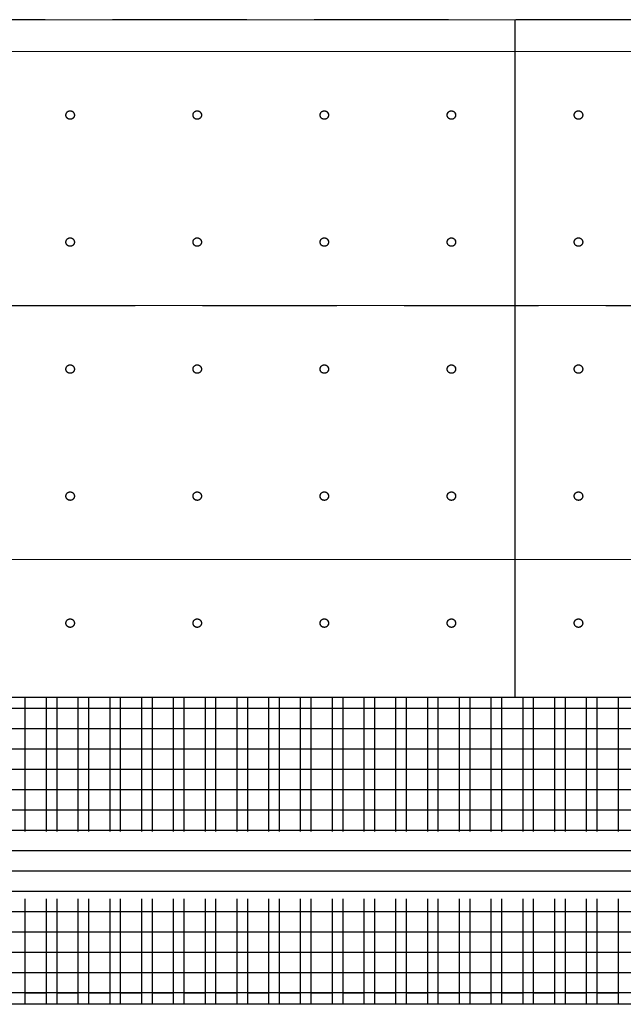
# Model space of a CAD drawing. Header units: millimetres. Extents: x 113048 to 489828, y -130780 to 23393.
# Tile 28 of 98: x 201884 to 204734, y -121371 to -116720. Entities that reach past the tile are written whole.
import ezdxf

# ---------------------------------------------------------------- set-up
doc = ezdxf.new("R2010")
doc.units = ezdxf.units.MM
doc.header["$LTSCALE"] = 100
doc.linetypes.add('Hidden', pattern=[9.525, 6.35, -3.175])
for name, color, linetype in [('+C-160', 160, 'Hidden'), ('METAL', 6, 'Continuous'), ('S_Dim', 1, 'Continuous')]:
    doc.layers.add(name, color=color, linetype=linetype)
doc.layers.add('A-WALL', color=2, linetype='Continuous', lineweight=9)

# ---------------------------------------------------------------- blocks, each defined once
blk = doc.blocks.new('A$C713849A3')
at = {"layer": '+C-160'}
for p, q in [((-50461.3, -18940.1, -1.4), (-60564.4, -18940.1, -1.4)), ((-53958.3, -18940.1, -1.4), (-53958.3, -22140.1, -1.4)), ((-117346.4, -20290.5, -4.1), (-50461.3, -20290.5, -4.1)), ((-56321.6, -22140.1, -4.1), (-56271.6, -22140.1, -4.1)), ((-56271.6, -22140.1, -4.1), (-56271.6, -23591.1, -4.1)), ((-56171.6, -22140.1, -4.1), (-56121.6, -22140.1, -4.1)), ((-56171.6, -22140.1, -4.1), (-56171.6, -23591.1, -4.1)), ((-56121.6, -22140.1, -4.1), (-56121.6, -23591.1, -4.1)), ((-56021.6, -22140.1, -4.1), (-55971.6, -22140.1, -4.1)), ((-56021.6, -22140.1, -4.1), (-56021.6, -23591.1, -4.1)), ((-55971.6, -22140.1, -4.1), (-55971.6, -23591.1, -4.1)), ((-55871.6, -22140.1, -4.1), (-55821.6, -22140.1, -4.1)), ((-55871.6, -22140.1, -4.1), (-55871.6, -23591.1, -4.1)), ((-55821.6, -22140.1, -4.1), (-55821.6, -23591.1, -4.1)), ((-55721.6, -22140.1, -4.1), (-55671.6, -22140.1, -4.1)), ((-55721.6, -22140.1, -4.1), (-55721.6, -23591.1, -4.1)), ((-55671.6, -22140.1, -4.1), (-55671.6, -23591.1, -4.1)), ((-55571.6, -22140.1, -4.1), (-55521.6, -22140.1, -4.1)), ((-55571.6, -22140.1, -4.1), (-55571.6, -23591.1, -4.1)), ((-55521.6, -22140.1, -4.1), (-55521.6, -23591.1, -4.1)), ((-55421.6, -22140.1, -4.1), (-55371.6, -22140.1, -4.1)), ((-55421.6, -22140.1, -4.1), (-55421.6, -23591.1, -4.1)), ((-55371.6, -22140.1, -4.1), (-55371.6, -23591.1, -4.1)), ((-55371.6, -22140.1, -4.1), (-55371.6, -23591.1, -4.1)), ((-55271.6, -22140.1, -4.1), (-55221.6, -22140.1, -4.1)), ((-55271.6, -22140.1, -4.1), (-55271.6, -23591.1, -4.1)), ((-55221.6, -22140.1, -4.1), (-55221.6, -23591.1, -4.1)), ((-55121.6, -22140.1, -4.1), (-55071.6, -22140.1, -4.1)), ((-55121.6, -22140.1, -4.1), (-55121.6, -23591.1, -4.1)), ((-55071.6, -22140.1, -4.1), (-55071.6, -23591.1, -4.1)), ((-54971.6, -22140.1, -4.1), (-54921.6, -22140.1, -4.1)), ((-54971.6, -22140.1, -4.1), (-54971.6, -23591.1, -4.1)), ((-54921.6, -22140.1, -4.1), (-54921.6, -23591.1, -4.1)), ((-54821.6, -22140.1, -4.1), (-54771.6, -22140.1, -4.1)), ((-54821.6, -22140.1, -4.1), (-54821.6, -23591.1, -4.1)), ((-54771.6, -22140.1, -4.1), (-54771.6, -23591.1, -4.1)), ((-54671.6, -22140.1, -4.1), (-54621.6, -22140.1, -4.1)), ((-54671.6, -22140.1, -4.1), (-54671.6, -23591.1, -4.1)), ((-54621.6, -22140.1, -4.1), (-54621.6, -23591.1, -4.1)), ((-54521.6, -22140.1, -4.1), (-54471.6, -22140.1, -4.1)), ((-54521.6, -22140.1, -4.1), (-54521.6, -23591.1, -4.1)), ((-54471.6, -22140.1, -4.1), (-54471.6, -23591.1, -4.1)), ((-54371.6, -22140.1, -4.1), (-54321.6, -22140.1, -4.1)), ((-54371.6, -22140.1, -4.1), (-54371.6, -23591.1, -4.1)), ((-54321.6, -22140.1, -4.1), (-54321.6, -23591.1, -4.1)), ((-54221.6, -22140.1, -4.1), (-54171.6, -22140.1, -4.1)), ((-54221.6, -22140.1, -4.1), (-54221.6, -23591.1, -4.1)), ((-54171.6, -22140.1, -4.1), (-54171.6, -23591.1, -4.1)), ((-54071.6, -22140.1, -4.1), (-54021.6, -22140.1, -4.1)), ((-54071.6, -22140.1, -4.1), (-54071.6, -23591.1, -4.1)), ((-54021.6, -22140.1, -4.1), (-54021.6, -23591.1, -4.1)), ((-53921.6, -22140.1, -4.1), (-53871.6, -22140.1, -4.1)), ((-53921.6, -22140.1, -4.1), (-53921.6, -23591.1, -4.1)), ((-53871.6, -22140.1, -4.1), (-53871.6, -23591.1, -4.1)), ((-53771.6, -22140.1, -4.1), (-53721.6, -22140.1, -4.1)), ((-53771.6, -22140.1, -4.1), (-53771.6, -23591.1, -4.1)), ((-53721.6, -22140.1, -4.1), (-53721.6, -23591.1, -4.1)), ((-53621.6, -22140.1, -4.1), (-53571.6, -22140.1, -4.1)), ((-53621.6, -22140.1, -4.1), (-53621.6, -23591.1, -4.1)), ((-53571.6, -22140.1, -4.1), (-53571.6, -23591.1, -4.1)), ((-53471.6, -22140.1, -4.1), (-53421.6, -22140.1, -4.1)), ((-53471.6, -22140.1, -4.1), (-53471.6, -23591.1, -4.1)), ((-56271.6, -22192.1, -4.1), (-56171.6, -22192.1, -4.1)), ((-56121.6, -22192.1, -4.1), (-56021.6, -22192.1, -4.1)), ((-55971.6, -22192.1, -4.1), (-55871.6, -22192.1, -4.1)), ((-55821.6, -22192.1, -4.1), (-55721.6, -22192.1, -4.1)), ((-55671.6, -22192.1, -4.1), (-55571.6, -22192.1, -4.1)), ((-55521.6, -22192.1, -4.1), (-55421.6, -22192.1, -4.1)), ((-55371.6, -22192.1, -4.1), (-55271.6, -22192.1, -4.1)), ((-55221.6, -22192.1, -4.1), (-55121.6, -22192.1, -4.1)), ((-55071.6, -22192.1, -4.1), (-54971.6, -22192.1, -4.1)), ((-54921.6, -22192.1, -4.1), (-54821.6, -22192.1, -4.1)), ((-54771.6, -22192.1, -4.1), (-54671.6, -22192.1, -4.1)), ((-54621.6, -22192.1, -4.1), (-54521.6, -22192.1, -4.1)), ((-54471.6, -22192.1, -4.1), (-54371.6, -22192.1, -4.1)), ((-54321.6, -22192.1, -4.1), (-54221.6, -22192.1, -4.1)), ((-54171.6, -22192.1, -4.1), (-54071.6, -22192.1, -4.1)), ((-54021.6, -22192.1, -4.1), (-53921.6, -22192.1, -4.1)), ((-53871.6, -22192.1, -4.1), (-53771.6, -22192.1, -4.1)), ((-53721.6, -22192.1, -4.1), (-53621.6, -22192.1, -4.1)), ((-53571.6, -22192.1, -4.1), (-53471.6, -22192.1, -4.1)), ((-56271.6, -22288.1, -4.1), (-56171.6, -22288.1, -4.1)), ((-56121.6, -22288.1, -4.1), (-56021.6, -22288.1, -4.1)), ((-55971.6, -22288.1, -4.1), (-55871.6, -22288.1, -4.1)), ((-55821.6, -22288.1, -4.1), (-55721.6, -22288.1, -4.1)), ((-55671.6, -22288.1, -4.1), (-55571.6, -22288.1, -4.1)), ((-55521.6, -22288.1, -4.1), (-55421.6, -22288.1, -4.1)), ((-55371.6, -22288.1, -4.1), (-55271.6, -22288.1, -4.1)), ((-55221.6, -22288.1, -4.1), (-55121.6, -22288.1, -4.1)), ((-55071.6, -22288.1, -4.1), (-54971.6, -22288.1, -4.1)), ((-54921.6, -22288.1, -4.1), (-54821.6, -22288.1, -4.1)), ((-54771.6, -22288.1, -4.1), (-54671.6, -22288.1, -4.1)), ((-54621.6, -22288.1, -4.1), (-54521.6, -22288.1, -4.1)), ((-54471.6, -22288.1, -4.1), (-54371.6, -22288.1, -4.1)), ((-54321.6, -22288.1, -4.1), (-54221.6, -22288.1, -4.1)), ((-54171.6, -22288.1, -4.1), (-54071.6, -22288.1, -4.1)), ((-54021.6, -22288.1, -4.1), (-53921.6, -22288.1, -4.1)), ((-53871.6, -22288.1, -4.1), (-53771.6, -22288.1, -4.1)), ((-53721.6, -22288.1, -4.1), (-53621.6, -22288.1, -4.1)), ((-53571.6, -22288.1, -4.1), (-53471.6, -22288.1, -4.1)), ((-56271.6, -22384.1, -4.1), (-56171.6, -22384.1, -4.1)), ((-56121.6, -22384.1, -4.1), (-56021.6, -22384.1, -4.1)), ((-55971.6, -22384.1, -4.1), (-55871.6, -22384.1, -4.1)), ((-55821.6, -22384.1, -4.1), (-55721.6, -22384.1, -4.1)), ((-55671.6, -22384.1, -4.1), (-55571.6, -22384.1, -4.1)), ((-55521.6, -22384.1, -4.1), (-55421.6, -22384.1, -4.1)), ((-55371.6, -22384.1, -4.1), (-55271.6, -22384.1, -4.1)), ((-55221.6, -22384.1, -4.1), (-55121.6, -22384.1, -4.1)), ((-55071.6, -22384.1, -4.1), (-54971.6, -22384.1, -4.1)), ((-54921.6, -22384.1, -4.1), (-54821.6, -22384.1, -4.1)), ((-54771.6, -22384.1, -4.1), (-54671.6, -22384.1, -4.1)), ((-54621.6, -22384.1, -4.1), (-54521.6, -22384.1, -4.1)), ((-54471.6, -22384.1, -4.1), (-54371.6, -22384.1, -4.1)), ((-54321.6, -22384.1, -4.1), (-54221.6, -22384.1, -4.1)), ((-54171.6, -22384.1, -4.1), (-54071.6, -22384.1, -4.1)), ((-54021.6, -22384.1, -4.1), (-53921.6, -22384.1, -4.1)), ((-53871.6, -22384.1, -4.1), (-53771.6, -22384.1, -4.1)), ((-53721.6, -22384.1, -4.1), (-53621.6, -22384.1, -4.1)), ((-53571.6, -22384.1, -4.1), (-53471.6, -22384.1, -4.1)), ((-56271.6, -22480.1, -4.1), (-56171.6, -22480.1, -4.1)), ((-56121.6, -22480.1, -4.1), (-56021.6, -22480.1, -4.1)), ((-55971.6, -22480.1, -4.1), (-55871.6, -22480.1, -4.1)), ((-55821.6, -22480.1, -4.1), (-55721.6, -22480.1, -4.1)), ((-55671.6, -22480.1, -4.1), (-55571.6, -22480.1, -4.1)), ((-55521.6, -22480.1, -4.1), (-55421.6, -22480.1, -4.1)), ((-55371.6, -22480.1, -4.1), (-55271.6, -22480.1, -4.1)), ((-55221.6, -22480.1, -4.1), (-55121.6, -22480.1, -4.1)), ((-55071.6, -22480.1, -4.1), (-54971.6, -22480.1, -4.1)), ((-54921.6, -22480.1, -4.1), (-54821.6, -22480.1, -4.1)), ((-54771.6, -22480.1, -4.1), (-54671.6, -22480.1, -4.1)), ((-54621.6, -22480.1, -4.1), (-54521.6, -22480.1, -4.1)), ((-54471.6, -22480.1, -4.1), (-54371.6, -22480.1, -4.1)), ((-54321.6, -22480.1, -4.1), (-54221.6, -22480.1, -4.1)), ((-54171.6, -22480.1, -4.1), (-54071.6, -22480.1, -4.1)), ((-54021.6, -22480.1, -4.1), (-53921.6, -22480.1, -4.1)), ((-53871.6, -22480.1, -4.1), (-53771.6, -22480.1, -4.1)), ((-53721.6, -22480.1, -4.1), (-53621.6, -22480.1, -4.1)), ((-53571.6, -22480.1, -4.1), (-53471.6, -22480.1, -4.1)), ((-56271.6, -22576.1, -4.1), (-56171.6, -22576.1, -4.1)), ((-56121.6, -22576.1, -4.1), (-56021.6, -22576.1, -4.1)), ((-55971.6, -22576.1, -4.1), (-55871.6, -22576.1, -4.1)), ((-55821.6, -22576.1, -4.1), (-55721.6, -22576.1, -4.1)), ((-55671.6, -22576.1, -4.1), (-55571.6, -22576.1, -4.1)), ((-55521.6, -22576.1, -4.1), (-55421.6, -22576.1, -4.1)), ((-55371.6, -22576.1, -4.1), (-55271.6, -22576.1, -4.1)), ((-55221.6, -22576.1, -4.1), (-55121.6, -22576.1, -4.1)), ((-55071.6, -22576.1, -4.1), (-54971.6, -22576.1, -4.1)), ((-54921.6, -22576.1, -4.1), (-54821.6, -22576.1, -4.1)), ((-54771.6, -22576.1, -4.1), (-54671.6, -22576.1, -4.1)), ((-54621.6, -22576.1, -4.1), (-54521.6, -22576.1, -4.1)), ((-54471.6, -22576.1, -4.1), (-54371.6, -22576.1, -4.1)), ((-54321.6, -22576.1, -4.1), (-54221.6, -22576.1, -4.1)), ((-54171.6, -22576.1, -4.1), (-54071.6, -22576.1, -4.1)), ((-54021.6, -22576.1, -4.1), (-53921.6, -22576.1, -4.1)), ((-53871.6, -22576.1, -4.1), (-53771.6, -22576.1, -4.1)), ((-53721.6, -22576.1, -4.1), (-53621.6, -22576.1, -4.1)), ((-53571.6, -22576.1, -4.1), (-53471.6, -22576.1, -4.1)), ((-56271.6, -22672.1, -4.1), (-56171.6, -22672.1, -4.1)), ((-56121.6, -22672.1, -4.1), (-56021.6, -22672.1, -4.1)), ((-55971.6, -22672.1, -4.1), (-55871.6, -22672.1, -4.1)), ((-55821.6, -22672.1, -4.1), (-55721.6, -22672.1, -4.1)), ((-55671.6, -22672.1, -4.1), (-55571.6, -22672.1, -4.1)), ((-55521.6, -22672.1, -4.1), (-55421.6, -22672.1, -4.1)), ((-55371.6, -22672.1, -4.1), (-55271.6, -22672.1, -4.1)), ((-55221.6, -22672.1, -4.1), (-55121.6, -22672.1, -4.1)), ((-55071.6, -22672.1, -4.1), (-54971.6, -22672.1, -4.1)), ((-54921.6, -22672.1, -4.1), (-54821.6, -22672.1, -4.1)), ((-54771.6, -22672.1, -4.1), (-54671.6, -22672.1, -4.1)), ((-54621.6, -22672.1, -4.1), (-54521.6, -22672.1, -4.1)), ((-54471.6, -22672.1, -4.1), (-54371.6, -22672.1, -4.1)), ((-54321.6, -22672.1, -4.1), (-54221.6, -22672.1, -4.1)), ((-54171.6, -22672.1, -4.1), (-54071.6, -22672.1, -4.1)), ((-54021.6, -22672.1, -4.1), (-53921.6, -22672.1, -4.1)), ((-53871.6, -22672.1, -4.1), (-53771.6, -22672.1, -4.1)), ((-53721.6, -22672.1, -4.1), (-53621.6, -22672.1, -4.1)), ((-53571.6, -22672.1, -4.1), (-53471.6, -22672.1, -4.1)), ((-56271.6, -22768.1, -4.1), (-56171.6, -22768.1, -4.1)), ((-56121.6, -22768.1, -4.1), (-56021.6, -22768.1, -4.1)), ((-55971.6, -22768.1, -4.1), (-55871.6, -22768.1, -4.1)), ((-55821.6, -22768.1, -4.1), (-55721.6, -22768.1, -4.1)), ((-55671.6, -22768.1, -4.1), (-55571.6, -22768.1, -4.1)), ((-55521.6, -22768.1, -4.1), (-55421.6, -22768.1, -4.1)), ((-55371.6, -22768.1, -4.1), (-55271.6, -22768.1, -4.1)), ((-55221.6, -22768.1, -4.1), (-55121.6, -22768.1, -4.1)), ((-55071.6, -22768.1, -4.1), (-54971.6, -22768.1, -4.1)), ((-54921.6, -22768.1, -4.1), (-54821.6, -22768.1, -4.1)), ((-54771.6, -22768.1, -4.1), (-54671.6, -22768.1, -4.1)), ((-54621.6, -22768.1, -4.1), (-54521.6, -22768.1, -4.1)), ((-54471.6, -22768.1, -4.1), (-54371.6, -22768.1, -4.1)), ((-54321.6, -22768.1, -4.1), (-54221.6, -22768.1, -4.1)), ((-54171.6, -22768.1, -4.1), (-54071.6, -22768.1, -4.1)), ((-54021.6, -22768.1, -4.1), (-53921.6, -22768.1, -4.1)), ((-53871.6, -22768.1, -4.1), (-53771.6, -22768.1, -4.1)), ((-53721.6, -22768.1, -4.1), (-53621.6, -22768.1, -4.1)), ((-53571.6, -22768.1, -4.1), (-53471.6, -22768.1, -4.1)), ((-56271.6, -22864.1, -4.1), (-56171.6, -22864.1, -4.1)), ((-56121.6, -22864.1, -4.1), (-56021.6, -22864.1, -4.1)), ((-55971.6, -22864.1, -4.1), (-55871.6, -22864.1, -4.1)), ((-55821.6, -22864.1, -4.1), (-55721.6, -22864.1, -4.1)), ((-55671.6, -22864.1, -4.1), (-55571.6, -22864.1, -4.1)), ((-55521.6, -22864.1, -4.1), (-55421.6, -22864.1, -4.1)), ((-55371.6, -22864.1, -4.1), (-55271.6, -22864.1, -4.1)), ((-55221.6, -22864.1, -4.1), (-55121.6, -22864.1, -4.1)), ((-55071.6, -22864.1, -4.1), (-54971.6, -22864.1, -4.1)), ((-54921.6, -22864.1, -4.1), (-54821.6, -22864.1, -4.1)), ((-54771.6, -22864.1, -4.1), (-54671.6, -22864.1, -4.1)), ((-54621.6, -22864.1, -4.1), (-54521.6, -22864.1, -4.1)), ((-54471.6, -22864.1, -4.1), (-54371.6, -22864.1, -4.1)), ((-54321.6, -22864.1, -4.1), (-54221.6, -22864.1, -4.1)), ((-54171.6, -22864.1, -4.1), (-54071.6, -22864.1, -4.1)), ((-54021.6, -22864.1, -4.1), (-53921.6, -22864.1, -4.1)), ((-53871.6, -22864.1, -4.1), (-53771.6, -22864.1, -4.1)), ((-53721.6, -22864.1, -4.1), (-53621.6, -22864.1, -4.1)), ((-53571.6, -22864.1, -4.1), (-53471.6, -22864.1, -4.1)), ((-56271.6, -22960.1, -4.1), (-56171.6, -22960.1, -4.1)), ((-56121.6, -22960.1, -4.1), (-56021.6, -22960.1, -4.1)), ((-55971.6, -22960.1, -4.1), (-55871.6, -22960.1, -4.1)), ((-55821.6, -22960.1, -4.1), (-55721.6, -22960.1, -4.1)), ((-55671.6, -22960.1, -4.1), (-55571.6, -22960.1, -4.1)), ((-55521.6, -22960.1, -4.1), (-55421.6, -22960.1, -4.1)), ((-55371.6, -22960.1, -4.1), (-55271.6, -22960.1, -4.1)), ((-55221.6, -22960.1, -4.1), (-55121.6, -22960.1, -4.1)), ((-55071.6, -22960.1, -4.1), (-54971.6, -22960.1, -4.1)), ((-54921.6, -22960.1, -4.1), (-54821.6, -22960.1, -4.1)), ((-54771.6, -22960.1, -4.1), (-54671.6, -22960.1, -4.1)), ((-54621.6, -22960.1, -4.1), (-54521.6, -22960.1, -4.1)), ((-54471.6, -22960.1, -4.1), (-54371.6, -22960.1, -4.1)), ((-54321.6, -22960.1, -4.1), (-54221.6, -22960.1, -4.1)), ((-54171.6, -22960.1, -4.1), (-54071.6, -22960.1, -4.1)), ((-54021.6, -22960.1, -4.1), (-53921.6, -22960.1, -4.1)), ((-53871.6, -22960.1, -4.1), (-53771.6, -22960.1, -4.1)), ((-53721.6, -22960.1, -4.1), (-53621.6, -22960.1, -4.1)), ((-53571.6, -22960.1, -4.1), (-53471.6, -22960.1, -4.1)), ((-56271.6, -23056.1, -4.1), (-56171.6, -23056.1, -4.1)), ((-56121.6, -23056.1, -4.1), (-56021.6, -23056.1, -4.1)), ((-55971.6, -23056.1, -4.1), (-55871.6, -23056.1, -4.1)), ((-55821.6, -23056.1, -4.1), (-55721.6, -23056.1, -4.1)), ((-55671.6, -23056.1, -4.1), (-55571.6, -23056.1, -4.1)), ((-55521.6, -23056.1, -4.1), (-55421.6, -23056.1, -4.1)), ((-55371.6, -23056.1, -4.1), (-55271.6, -23056.1, -4.1)), ((-55221.6, -23056.1, -4.1), (-55121.6, -23056.1, -4.1)), ((-55071.6, -23056.1, -4.1), (-54971.6, -23056.1, -4.1)), ((-54921.6, -23056.1, -4.1), (-54821.6, -23056.1, -4.1)), ((-54771.6, -23056.1, -4.1), (-54671.6, -23056.1, -4.1)), ((-54621.6, -23056.1, -4.1), (-54521.6, -23056.1, -4.1)), ((-54471.6, -23056.1, -4.1), (-54371.6, -23056.1, -4.1)), ((-54321.6, -23056.1, -4.1), (-54221.6, -23056.1, -4.1)), ((-54171.6, -23056.1, -4.1), (-54071.6, -23056.1, -4.1)), ((-54021.6, -23056.1, -4.1), (-53921.6, -23056.1, -4.1)), ((-53871.6, -23056.1, -4.1), (-53771.6, -23056.1, -4.1)), ((-53721.6, -23056.1, -4.1), (-53621.6, -23056.1, -4.1)), ((-53571.6, -23056.1, -4.1), (-53471.6, -23056.1, -4.1)), ((-56271.6, -23152.1, -4.1), (-56171.6, -23152.1, -4.1)), ((-56121.6, -23152.1, -4.1), (-56021.6, -23152.1, -4.1)), ((-55971.6, -23152.1, -4.1), (-55871.6, -23152.1, -4.1)), ((-55821.6, -23152.1, -4.1), (-55721.6, -23152.1, -4.1)), ((-55671.6, -23152.1, -4.1), (-55571.6, -23152.1, -4.1)), ((-55521.6, -23152.1, -4.1), (-55421.6, -23152.1, -4.1)), ((-55371.6, -23152.1, -4.1), (-55271.6, -23152.1, -4.1)), ((-55221.6, -23152.1, -4.1), (-55121.6, -23152.1, -4.1)), ((-55071.6, -23152.1, -4.1), (-54971.6, -23152.1, -4.1)), ((-54921.6, -23152.1, -4.1), (-54821.6, -23152.1, -4.1)), ((-54771.6, -23152.1, -4.1), (-54671.6, -23152.1, -4.1)), ((-54621.6, -23152.1, -4.1), (-54521.6, -23152.1, -4.1)), ((-54471.6, -23152.1, -4.1), (-54371.6, -23152.1, -4.1)), ((-54321.6, -23152.1, -4.1), (-54221.6, -23152.1, -4.1)), ((-54171.6, -23152.1, -4.1), (-54071.6, -23152.1, -4.1)), ((-54021.6, -23152.1, -4.1), (-53921.6, -23152.1, -4.1)), ((-53871.6, -23152.1, -4.1), (-53771.6, -23152.1, -4.1)), ((-53721.6, -23152.1, -4.1), (-53621.6, -23152.1, -4.1)), ((-53571.6, -23152.1, -4.1), (-53471.6, -23152.1, -4.1)), ((-56271.6, -23248.1, -4.1), (-56171.6, -23248.1, -4.1)), ((-56121.6, -23248.1, -4.1), (-56021.6, -23248.1, -4.1)), ((-55971.6, -23248.1, -4.1), (-55871.6, -23248.1, -4.1)), ((-55821.6, -23248.1, -4.1), (-55721.6, -23248.1, -4.1)), ((-55671.6, -23248.1, -4.1), (-55571.6, -23248.1, -4.1)), ((-55521.6, -23248.1, -4.1), (-55421.6, -23248.1, -4.1)), ((-55371.6, -23248.1, -4.1), (-55271.6, -23248.1, -4.1)), ((-55221.6, -23248.1, -4.1), (-55121.6, -23248.1, -4.1)), ((-55071.6, -23248.1, -4.1), (-54971.6, -23248.1, -4.1)), ((-54921.6, -23248.1, -4.1), (-54821.6, -23248.1, -4.1)), ((-54771.6, -23248.1, -4.1), (-54671.6, -23248.1, -4.1)), ((-54621.6, -23248.1, -4.1), (-54521.6, -23248.1, -4.1)), ((-54471.6, -23248.1, -4.1), (-54371.6, -23248.1, -4.1)), ((-54321.6, -23248.1, -4.1), (-54221.6, -23248.1, -4.1)), ((-54171.6, -23248.1, -4.1), (-54071.6, -23248.1, -4.1)), ((-54021.6, -23248.1, -4.1), (-53921.6, -23248.1, -4.1)), ((-53871.6, -23248.1, -4.1), (-53771.6, -23248.1, -4.1)), ((-53721.6, -23248.1, -4.1), (-53621.6, -23248.1, -4.1)), ((-53571.6, -23248.1, -4.1), (-53471.6, -23248.1, -4.1)), ((-56271.6, -23344.1, -4.1), (-56171.6, -23344.1, -4.1)), ((-56121.6, -23344.1, -4.1), (-56021.6, -23344.1, -4.1)), ((-55971.6, -23344.1, -4.1), (-55871.6, -23344.1, -4.1)), ((-55821.6, -23344.1, -4.1), (-55721.6, -23344.1, -4.1)), ((-55671.6, -23344.1, -4.1), (-55571.6, -23344.1, -4.1)), ((-55521.6, -23344.1, -4.1), (-55421.6, -23344.1, -4.1)), ((-55371.6, -23344.1, -4.1), (-55271.6, -23344.1, -4.1)), ((-55221.6, -23344.1, -4.1), (-55121.6, -23344.1, -4.1)), ((-55071.6, -23344.1, -4.1), (-54971.6, -23344.1, -4.1)), ((-54921.6, -23344.1, -4.1), (-54821.6, -23344.1, -4.1)), ((-54771.6, -23344.1, -4.1), (-54671.6, -23344.1, -4.1)), ((-54621.6, -23344.1, -4.1), (-54521.6, -23344.1, -4.1)), ((-54471.6, -23344.1, -4.1), (-54371.6, -23344.1, -4.1)), ((-54321.6, -23344.1, -4.1), (-54221.6, -23344.1, -4.1)), ((-54171.6, -23344.1, -4.1), (-54071.6, -23344.1, -4.1)), ((-54021.6, -23344.1, -4.1), (-53921.6, -23344.1, -4.1)), ((-53871.6, -23344.1, -4.1), (-53771.6, -23344.1, -4.1)), ((-53721.6, -23344.1, -4.1), (-53621.6, -23344.1, -4.1)), ((-53571.6, -23344.1, -4.1), (-53471.6, -23344.1, -4.1)), ((-56271.6, -23440.1, -4.1), (-56171.6, -23440.1, -4.1)), ((-56121.6, -23440.1, -4.1), (-56021.6, -23440.1, -4.1)), ((-55971.6, -23440.1, -4.1), (-55871.6, -23440.1, -4.1)), ((-55821.6, -23440.1, -4.1), (-55721.6, -23440.1, -4.1)), ((-55671.6, -23440.1, -4.1), (-55571.6, -23440.1, -4.1)), ((-55521.6, -23440.1, -4.1), (-55421.6, -23440.1, -4.1)), ((-55371.6, -23440.1, -4.1), (-55271.6, -23440.1, -4.1)), ((-55221.6, -23440.1, -4.1), (-55121.6, -23440.1, -4.1)), ((-55071.6, -23440.1, -4.1), (-54971.6, -23440.1, -4.1)), ((-54921.6, -23440.1, -4.1), (-54821.6, -23440.1, -4.1)), ((-54771.6, -23440.1, -4.1), (-54671.6, -23440.1, -4.1)), ((-54621.6, -23440.1, -4.1), (-54521.6, -23440.1, -4.1)), ((-54471.6, -23440.1, -4.1), (-54371.6, -23440.1, -4.1)), ((-54321.6, -23440.1, -4.1), (-54221.6, -23440.1, -4.1)), ((-54171.6, -23440.1, -4.1), (-54071.6, -23440.1, -4.1)), ((-54021.6, -23440.1, -4.1), (-53921.6, -23440.1, -4.1)), ((-53871.6, -23440.1, -4.1), (-53771.6, -23440.1, -4.1)), ((-53721.6, -23440.1, -4.1), (-53621.6, -23440.1, -4.1)), ((-53571.6, -23440.1, -4.1), (-53471.6, -23440.1, -4.1)), ((-56271.6, -23536.1, -4.1), (-56171.6, -23536.1, -4.1)), ((-56121.6, -23536.1, -4.1), (-56021.6, -23536.1, -4.1)), ((-55971.6, -23536.1, -4.1), (-55871.6, -23536.1, -4.1)), ((-55821.6, -23536.1, -4.1), (-55721.6, -23536.1, -4.1)), ((-55671.6, -23536.1, -4.1), (-55571.6, -23536.1, -4.1)), ((-55521.6, -23536.1, -4.1), (-55421.6, -23536.1, -4.1)), ((-55371.6, -23536.1, -4.1), (-55271.6, -23536.1, -4.1)), ((-55221.6, -23536.1, -4.1), (-55121.6, -23536.1, -4.1)), ((-55071.6, -23536.1, -4.1), (-54971.6, -23536.1, -4.1)), ((-54921.6, -23536.1, -4.1), (-54821.6, -23536.1, -4.1)), ((-54771.6, -23536.1, -4.1), (-54671.6, -23536.1, -4.1)), ((-54621.6, -23536.1, -4.1), (-54521.6, -23536.1, -4.1)), ((-54471.6, -23536.1, -4.1), (-54371.6, -23536.1, -4.1)), ((-54321.6, -23536.1, -4.1), (-54221.6, -23536.1, -4.1)), ((-54171.6, -23536.1, -4.1), (-54071.6, -23536.1, -4.1)), ((-54021.6, -23536.1, -4.1), (-53921.6, -23536.1, -4.1)), ((-53871.6, -23536.1, -4.1), (-53771.6, -23536.1, -4.1)), ((-53721.6, -23536.1, -4.1), (-53621.6, -23536.1, -4.1)), ((-53571.6, -23536.1, -4.1), (-53471.6, -23536.1, -4.1)), ((-50877.4, -23591.1, -4.1), (-60374.5, -23591.1, -4.1))]:
    blk.add_line(p, q, dxfattribs=at)
at = {"layer": '+C-160', "elevation": -4.1}
blk.add_lwpolyline([(-50874.4, -23591.1), (-60371.6, -23591.1), (-60371.6, -22140.1), (-50874.4, -22140.1)], close=True, dxfattribs=at)
at = {"layer": '+C-160'}
for centre in [(-56058.3, -19390.5, -2.7), (-55458.3, -19390.5, -2.7), (-54858.3, -19390.5, -2.7), (-54258.3, -19390.5, -2.7), (-53658.3, -19390.5, -2.7), (-56058.3, -19990.5, -2.7), (-55458.3, -19990.5, -2.7), (-54858.3, -19990.5, -2.7), (-54258.3, -19990.5, -2.7), (-53658.3, -19990.5, -2.7), (-56058.3, -20590.5, -2.7), (-55458.3, -20590.5, -2.7), (-54858.3, -20590.5, -2.7), (-54258.3, -20590.5, -2.7), (-53658.3, -20590.5, -2.7), (-56058.3, -21190.5, -2.7), (-55458.3, -21190.5, -2.7), (-54858.3, -21190.5, -2.7), (-54258.3, -21190.5, -2.7), (-53658.3, -21190.5, -2.7), (-56058.3, -21790.5, -2.7), (-55458.3, -21790.5, -2.7), (-54858.3, -21790.5, -2.7), (-54258.3, -21790.5, -2.7), (-53658.3, -21790.5, -2.7)]:
    blk.add_circle(centre, 20, dxfattribs=at)

msp = doc.modelspace()

# ---------------------------------------------------------------- linework, layer by layer
at = {"elevation": -2.7}
msp.add_lwpolyline([(207306.5, -121370.8), (197809.4, -121370.8), (197809.4, -119919.8), (207306.5, -119919.8)], close=True, dxfattribs=at)
at = {"layer": 'A-WALL'}
for p, q in [((207719.7, -116719.8), (197616.5, -116719.8)), ((207303.5, -121370.8, -2.7), (197806.5, -121370.8, -2.7))]:
    msp.add_line(p, q, dxfattribs=at)
at = {"layer": 'A-WALL', "color": 1}
for p, q in [((140834.5, -116870.2), (207719.7, -116870.2)), ((140834.5, -118070.2, -2.7), (207719.7, -118070.2, -2.7)), ((178219.7, -119270.2, 0), (237291, -119270.2, 0))]:
    msp.add_line(p, q, dxfattribs=at)
for centre in [(202122.6, -117170.2, -1.3), (202722.6, -117170.2, -1.3), (203322.6, -117170.2, -1.3), (203922.6, -117170.2, -1.3), (204522.6, -117170.2, -1.3), (202122.6, -117770.2, -1.3), (202722.6, -117770.2, -1.3), (203322.6, -117770.2, -1.3), (203922.6, -117770.2, -1.3), (204522.6, -117770.2, -1.3), (202122.6, -118370.2, -1.3), (202722.6, -118370.2, -1.3), (203322.6, -118370.2, -1.3), (203922.6, -118370.2, -1.3), (204522.6, -118370.2, -1.3), (202122.6, -118970.2, -1.3), (202722.6, -118970.2, -1.3), (203322.6, -118970.2, -1.3), (203922.6, -118970.2, -1.3), (204522.6, -118970.2, -1.3), (202122.6, -119570.2, -1.3), (202722.6, -119570.2, -1.3), (203322.6, -119570.2, -1.3), (203922.6, -119570.2, -1.3), (204522.6, -119570.2, -1.3)]:
    msp.add_circle(centre, 20, dxfattribs=at)
at = {"layer": 'METAL', "color": 8}
for p, q in [((197859.4, -120067.8, -2.7), (207259.4, -120067.8, -2.7)), ((197859.4, -120163.8, -2.7), (207259.4, -120163.8, -2.7)), ((197859.4, -120259.8, -2.7), (207259.4, -120259.8, -2.7)), ((197859.4, -120355.8, -2.7), (207259.4, -120355.8, -2.7)), ((197859.4, -120451.8, -2.7), (207259.4, -120451.8, -2.7)), ((197859.4, -120547.8, -2.7), (207259.4, -120547.8, -2.7)), ((197859.4, -120643.8, -2.7), (207259.4, -120643.8, -2.7)), ((197859.4, -120739.8, -2.7), (207259.4, -120739.8, -2.7)), ((197859.4, -120835.8, -2.7), (207259.4, -120835.8, -2.7)), ((197859.4, -120931.8, -2.7), (207259.4, -120931.8, -2.7)), ((197859.4, -121027.8, -2.7), (207259.4, -121027.8, -2.7)), ((197859.4, -121123.8, -2.7), (207259.4, -121123.8, -2.7)), ((197859.4, -121219.8, -2.7), (207259.4, -121219.8, -2.7))]:
    msp.add_line(p, q, dxfattribs=at)
at = {"layer": 'METAL', "color": 8, "elevation": -2.7}
msp.add_lwpolyline([(197859.4, -119971.8), (207259.4, -119971.8), (207259.4, -121315.8), (197859.4, -121315.8)], close=True, dxfattribs=at)
at = {"layer": 'S_Dim', "linetype": 'ByBlock'}
msp.add_line((204222.6, -116719.8, 0), (204222.6, -119919.8, 0), dxfattribs=at)

# ---------------------------------------------------------------- block references
at = {"layer": '+C-160'}
msp.add_blockref('A$C713849A3', (258181, -97779.7, 1.4), dxfattribs=at)

doc.saveas('drawing.dxf')
